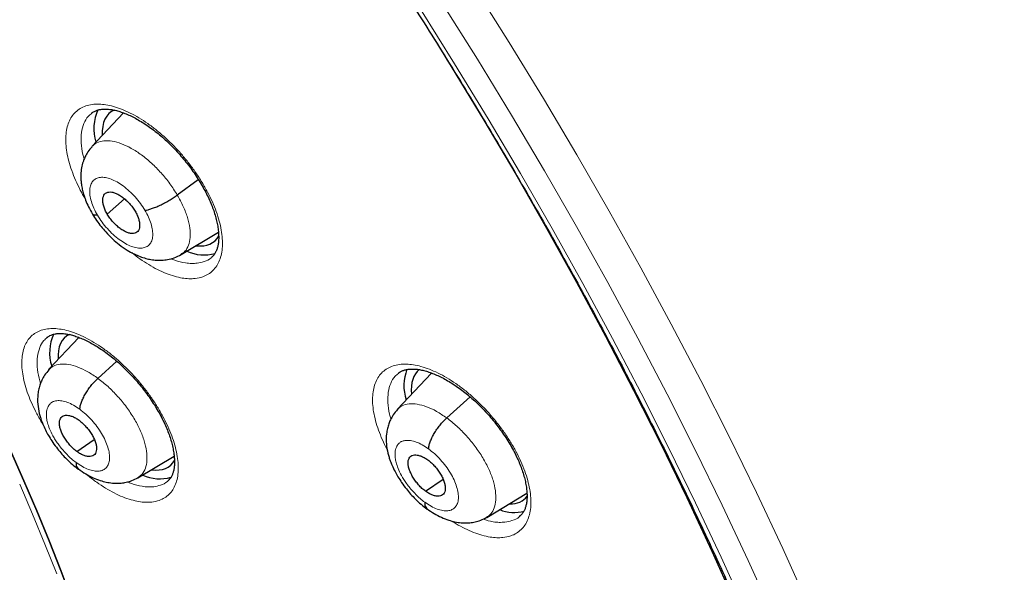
# Model space of a CAD drawing. Header units: millimetres. Extents: x 8 to 1465, y 12 to 1156.
# Tile 145 of 168: x 1220 to 1238, y 671 to 681. Entities that reach past the tile are written whole.
import ezdxf

# ---------------------------------------------------------------- set-up
doc = ezdxf.new("R2010")
doc.units = ezdxf.units.MM

msp = doc.modelspace()

# ---------------------------------------------------------------- linework, layer by layer
at = {"color": 7, "linetype": 'Continuous', "lineweight": 30}
for p, q in [((1221.812, 679.521), (1221.236, 678.912)), ((1222.783, 678.034), (1223.164, 678.316)), ((1221.515, 677.685), (1221.83, 677.962)), ((1222.851, 676.954), (1223.529, 677.359)), ((1221.003, 675.451), (1220.453, 674.869)), ((1221.347, 674.71), (1221.689, 675.02)), ((1227.39, 674.807), (1226.768, 674.149)), ((1227.664, 673.993), (1228.087, 674.375)), ((1220.965, 673.384), (1221.28, 673.603)), ((1222.069, 672.91), (1222.726, 673.302)), ((1227.281, 672.664), (1227.598, 672.884)), ((1228.387, 672.191), (1229.117, 672.628))]:
    msp.add_line(p, q, dxfattribs=at)
at = {"color": 252, "linetype": 'Continuous', "lineweight": 0, "flags": 128}
for points in [[(1228.157, 681.816), (1228.794, 680.799), (1229.416, 679.78), (1230.02, 678.759), (1230.608, 677.738), (1231.177, 676.715), (1231.729, 675.694), (1232.263, 674.673), (1232.778, 673.655), (1233.274, 672.639), (1233.75, 671.626), (1234.207, 670.617), (1234.644, 669.612), (1235.06, 668.613), (1235.456, 667.62), (1235.831, 666.634), (1236.185, 665.655), (1236.518, 664.683), (1236.828, 663.721), (1237.117, 662.768), (1237.385, 661.825), (1237.629, 660.893), (1237.852, 659.971)], [(1233.578, 670.41), (1233.126, 671.409), (1232.654, 672.412), (1232.163, 673.418), (1231.654, 674.427), (1231.125, 675.438), (1230.579, 676.449), (1230.015, 677.461), (1229.433, 678.473), (1228.834, 679.483), (1228.219, 680.493), (1227.588, 681.499)], [(1227.186, 681.4), (1227.807, 680.409), (1228.413, 679.416), (1229.002, 678.421), (1229.574, 677.426), (1230.129, 676.43), (1230.667, 675.434), (1231.187, 674.44), (1231.689, 673.447), (1232.172, 672.457), (1232.636, 671.47), (1233.081, 670.487)], [(1219.929, 672.793), (1220.163, 672.248), (1220.387, 671.707), (1220.599, 671.168)]]:
    msp.add_lwpolyline(points, dxfattribs=at)
at = {"color": 7, "linetype": 'Continuous', "lineweight": 30, "flags": 128}
for points in [[(1227.446, 680.847), (1227.744, 680.365), (1228.336, 679.389), (1228.913, 678.411), (1229.472, 677.432), (1230.015, 676.453), (1230.541, 675.475), (1231.049, 674.498), (1231.539, 673.523), (1232.011, 672.55), (1232.464, 671.581), (1232.898, 670.615)], [(1220.876, 670.695), (1220.675, 671.23), (1220.463, 671.768), (1220.24, 672.309), (1220.005, 672.854), (1219.76, 673.401)], [(1219.76, 673.401), (1220.005, 672.854), (1220.24, 672.309), (1220.463, 671.768), (1220.675, 671.23), (1220.876, 670.695)]]:
    msp.add_lwpolyline(points, dxfattribs=at)
at = {"color": 7, "linetype": 'Continuous', "lineweight": 30}
for centre, radius, start, end in [((1222.111, 679.234), 0.839, 155.6312, 196.8513), ((1223.268, 677.711), 0.763, 245.9234, 285.1135), ((1221.269, 675.179), 0.798, 155.0091, 197.9371), ((1227.722, 674.575), 0.834, 158.9667, 197.7366), ((1222.468, 673.64), 0.75, 245.4806, 285.8131), ((1228.886, 672.969), 0.689, 247.547, 285.1917)]:
    msp.add_arc(centre, radius, start, end, dxfattribs=at)
for centre, major_axis, ratio, start_param, end_param in [((1222.506, 678.356), (-0.941, 1.169), 0.458717, 6.144557, 6.84526), ((1222.506, 678.356), (-0.941, 1.169), 0.458717, 2.700611, 3.339567), ((1221.708, 674.296), (-0.943, 1.17), 0.458154, 6.167823, 6.84529), ((1228.114, 673.692), (-0.95, 1.177), 0.458707, 6.281406, 6.875078), ((1221.708, 674.296), (-0.943, 1.17), 0.458154, 2.691456, 3.324169), ((1228.114, 673.692), (-0.95, 1.177), 0.458707, 2.7718, 3.259757)]:
    msp.add_ellipse(centre, major_axis=major_axis, ratio=ratio, start_param=start_param, end_param=end_param, dxfattribs=at)
at = {"color": 252, "linetype": 'Continuous', "lineweight": 0}
for points, knots in [([(1205.868, 717.281), (1206.857, 716.687), (1208.835, 715.499), (1211.842, 713.392), (1214.848, 711.068), (1217.835, 708.52), (1220.778, 705.775), (1223.654, 702.852), (1226.44, 699.775), (1229.115, 696.567), (1231.658, 693.255), (1234.049, 689.863), (1236.269, 686.419), (1238.301, 682.949), (1240.129, 679.481), (1241.738, 676.041), (1243.116, 672.657), (1244.253, 669.355), (1245.139, 666.161), (1245.767, 663.1), (1246.133, 660.196), (1246.233, 657.472), (1246.067, 654.948), (1245.635, 652.646), (1244.944, 650.581), (1243.99, 648.779), (1242.892, 647.318), (1242.004, 646.596), (1241.609, 646.275)], [0, 0, 0, 0, 0.038759, 0.077519, 0.116278, 0.155037, 0.193797, 0.232556, 0.271315, 0.310075, 0.348834, 0.387593, 0.426353, 0.465112, 0.503871, 0.542631, 0.58139, 0.620149, 0.658909, 0.697668, 0.736427, 0.775187, 0.813946, 0.852705, 0.891465, 0.930224, 0.968983, 1, 1, 1, 1]), ([(1223.106, 676.52), (1223.154, 676.528), (1223.241, 676.543), (1223.347, 676.596), (1223.431, 676.662), (1223.5, 676.746), (1223.552, 676.848), (1223.586, 676.965), (1223.603, 677.097), (1223.602, 677.241), (1223.583, 677.397), (1223.546, 677.561), (1223.492, 677.732), (1223.421, 677.907), (1223.335, 678.085), (1223.234, 678.263), (1223.121, 678.438), (1222.995, 678.61), (1222.859, 678.775), (1222.714, 678.931), (1222.563, 679.077), (1222.407, 679.211), (1222.248, 679.331), (1222.089, 679.435), (1221.93, 679.522), (1221.775, 679.591), (1221.628, 679.641), (1221.491, 679.671), (1221.361, 679.684), (1221.238, 679.677), (1221.125, 679.651), (1221.025, 679.605), (1220.939, 679.54), (1220.87, 679.457), (1220.817, 679.356), (1220.781, 679.24), (1220.763, 679.109), (1220.763, 678.965), (1220.781, 678.81), (1220.817, 678.647), (1220.87, 678.476), (1220.94, 678.301), (1221.02, 678.131), (1221.084, 678.02), (1221.114, 677.968)], [0, 0, 0, 0, 0.029208, 0.053048, 0.076965, 0.100805, 0.124638, 0.148547, 0.17238, 0.196188, 0.220072, 0.24388, 0.267656, 0.291509, 0.315285, 0.339038, 0.362866, 0.386618, 0.410364, 0.434186, 0.457932, 0.481693, 0.505529, 0.52929, 0.553079, 0.576944, 0.600733, 0.623051, 0.645369, 0.669206, 0.693119, 0.716956, 0.740793, 0.764706, 0.788543, 0.81237, 0.836273, 0.860099, 0.883897, 0.907771, 0.93157, 0.955337, 0.979181, 1, 1, 1, 1]), ([(1221.096, 678.684), (1221.088, 678.712), (1221.057, 678.816), (1221.038, 678.981), (1221.043, 679.172), (1221.088, 679.333), (1221.151, 679.449), (1221.212, 679.496), (1221.234, 679.513)], [0, 0, 0, 0, 0.0742988, 0.2762749, 0.4785119, 0.6807506, 0.8830981, 1, 1, 1, 1]), ([(1221.237, 678.911), (1221.266, 678.936), (1221.325, 678.988), (1221.451, 679.019), (1221.601, 679.015), (1221.769, 678.97), (1221.95, 678.885), (1222.136, 678.765), (1222.319, 678.613), (1222.493, 678.436), (1222.653, 678.241), (1222.74, 678.103), (1222.783, 678.034)], [0, 0, 0, 0, 0.093363, 0.194097, 0.294832, 0.395434, 0.496089, 0.596829, 0.697583, 0.798371, 0.899116, 1, 1, 1, 1]), ([(1221.339, 677.666), (1221.316, 677.708), (1221.27, 677.793), (1221.224, 677.916), (1221.198, 678.032), (1221.194, 678.135), (1221.212, 678.223), (1221.252, 678.29), (1221.311, 678.335), (1221.388, 678.357), (1221.479, 678.353), (1221.582, 678.325), (1221.691, 678.274), (1221.804, 678.2), (1221.915, 678.108), (1222.021, 678.001), (1222.118, 677.883), (1222.17, 677.799), (1222.197, 677.758)], [0, 0, 0, 0, 0.062503, 0.125005, 0.187506, 0.250005, 0.312506, 0.375004, 0.437505, 0.500002, 0.562502, 0.625001, 0.687503, 0.750002, 0.812503, 0.875, 0.937502, 1, 1, 1, 1]), ([(1222.783, 678.034), (1222.821, 677.965), (1222.898, 677.826), (1222.973, 677.622), (1223.016, 677.431), (1223.023, 677.261), (1222.992, 677.118), (1222.935, 677.013), (1222.875, 676.975), (1222.849, 676.958)], [0, 0, 0, 0, 0.148328, 0.296453, 0.444643, 0.59278, 0.740897, 0.88889, 1, 1, 1, 1]), ([(1222.197, 677.758), (1222.22, 677.716), (1222.266, 677.631), (1222.312, 677.508), (1222.338, 677.392), (1222.342, 677.289), (1222.324, 677.202), (1222.285, 677.134), (1222.225, 677.089), (1222.148, 677.068), (1222.057, 677.071), (1221.954, 677.099), (1221.845, 677.151), (1221.732, 677.224), (1221.621, 677.316), (1221.515, 677.423), (1221.418, 677.541), (1221.366, 677.625), (1221.339, 677.666)], [0, 0, 0, 0, 0.062498, 0.125, 0.187496, 0.249998, 0.312497, 0.374999, 0.437498, 0.499998, 0.562495, 0.624996, 0.687494, 0.749995, 0.812494, 0.874995, 0.937497, 1, 1, 1, 1]), ([(1221.958, 676.989), (1222.008, 676.95), (1222.11, 676.871), (1222.267, 676.769), (1222.425, 676.68), (1222.581, 676.609), (1222.732, 676.558), (1222.87, 676.527), (1222.996, 676.513), (1223.069, 676.518), (1223.106, 676.52)], [0, 0, 0, 0, 0.121477, 0.251235, 0.380582, 0.510094, 0.640019, 0.769533, 0.884766, 1, 1, 1, 1]), ([(1223.142, 676.798), (1223.109, 676.795), (1223.043, 676.79), (1222.909, 676.805), (1222.785, 676.831), (1222.693, 676.871), (1222.671, 676.88)], [0, 0, 0, 0, 0.236917, 0.473833, 0.87345, 1, 1, 1, 1]), ([(1223.401, 676.902), (1223.4, 676.9), (1223.366, 676.862), (1223.279, 676.824), (1223.184, 676.806), (1223.142, 676.798)], [0, 0, 0, 0, 0.026984, 0.562654, 1, 1, 1, 1]), ([(1222.321, 672.469), (1222.367, 672.476), (1222.452, 672.491), (1222.556, 672.542), (1222.639, 672.607), (1222.706, 672.69), (1222.755, 672.791), (1222.788, 672.907), (1222.803, 673.038), (1222.8, 673.181), (1222.779, 673.335), (1222.741, 673.498), (1222.685, 673.668), (1222.613, 673.842), (1222.526, 674.019), (1222.424, 674.196), (1222.309, 674.371), (1222.182, 674.542), (1222.045, 674.706), (1221.9, 674.862), (1221.749, 675.008), (1221.593, 675.142), (1221.434, 675.261), (1221.274, 675.366), (1221.116, 675.453), (1220.961, 675.523), (1220.815, 675.573), (1220.679, 675.603), (1220.55, 675.616), (1220.429, 675.611), (1220.317, 675.585), (1220.218, 675.54), (1220.135, 675.476), (1220.067, 675.393), (1220.016, 675.294), (1219.982, 675.178), (1219.966, 675.049), (1219.967, 674.906), (1219.987, 674.753), (1220.025, 674.59), (1220.079, 674.421), (1220.15, 674.247), (1220.238, 674.07), (1220.305, 673.947), (1220.346, 673.884), (1220.35, 673.879)], [0, 0, 0, 0, 0.028663, 0.052387, 0.076187, 0.09991, 0.123622, 0.14741, 0.171121, 0.194812, 0.218578, 0.242268, 0.265937, 0.289681, 0.31335, 0.337007, 0.36074, 0.384397, 0.408056, 0.431791, 0.455451, 0.479126, 0.502877, 0.526553, 0.550251, 0.574025, 0.597723, 0.619964, 0.642205, 0.665922, 0.689715, 0.713432, 0.737149, 0.760943, 0.78466, 0.808366, 0.832147, 0.855853, 0.879536, 0.903295, 0.926978, 0.950642, 0.974381, 0.998045, 1, 1, 1, 1]), ([(1220.307, 674.622), (1220.297, 674.652), (1220.264, 674.758), (1220.243, 674.924), (1220.246, 675.113), (1220.287, 675.272), (1220.349, 675.387), (1220.408, 675.433), (1220.43, 675.45)], [0, 0, 0, 0, 0.0802049, 0.2805321, 0.481062, 0.681593, 0.8822388, 1, 1, 1, 1]), ([(1220.455, 674.867), (1220.481, 674.891), (1220.538, 674.943), (1220.661, 674.973), (1220.811, 674.968), (1220.98, 674.921), (1221.161, 674.838), (1221.285, 674.753), (1221.347, 674.71)], [0, 0, 0, 0, 0.149111, 0.319219, 0.489348, 0.659537, 0.829654, 1, 1, 1, 1]), ([(1228.682, 671.826), (1228.731, 671.834), (1228.82, 671.849), (1228.927, 671.901), (1229.013, 671.966), (1229.084, 672.05), (1229.136, 672.151), (1229.172, 672.268), (1229.19, 672.399), (1229.189, 672.542), (1229.17, 672.697), (1229.134, 672.86), (1229.079, 673.029), (1229.009, 673.204), (1228.922, 673.38), (1228.821, 673.557), (1228.706, 673.732), (1228.58, 673.902), (1228.443, 674.066), (1228.297, 674.222), (1228.145, 674.367), (1227.987, 674.5), (1227.827, 674.619), (1227.666, 674.723), (1227.505, 674.81), (1227.348, 674.879), (1227.199, 674.928), (1227.06, 674.959), (1226.928, 674.971), (1226.804, 674.965), (1226.689, 674.939), (1226.587, 674.894), (1226.5, 674.829), (1226.429, 674.746), (1226.375, 674.647), (1226.338, 674.531), (1226.32, 674.4), (1226.319, 674.258), (1226.337, 674.104), (1226.372, 673.942), (1226.425, 673.772), (1226.496, 673.598), (1226.551, 673.477), (1226.587, 673.415), (1226.588, 673.412)], [0, 0, 0, 0, 0.030036, 0.054363, 0.078767, 0.103093, 0.127397, 0.151779, 0.176084, 0.200348, 0.224691, 0.248955, 0.273179, 0.297481, 0.321706, 0.345907, 0.370186, 0.394387, 0.418593, 0.442876, 0.467081, 0.491317, 0.515629, 0.539864, 0.564142, 0.588496, 0.612774, 0.635583, 0.658392, 0.682706, 0.707098, 0.731412, 0.755727, 0.780119, 0.804434, 0.828727, 0.853098, 0.877391, 0.901642, 0.925971, 0.950222, 0.974437, 0.998729, 1, 1, 1, 1]), ([(1221.347, 674.71), (1221.408, 674.662), (1221.531, 674.566), (1221.706, 674.387), (1221.865, 674.193), (1222.002, 673.988), (1222.112, 673.78), (1222.19, 673.578), (1222.232, 673.389), (1222.239, 673.22), (1222.21, 673.077), (1222.155, 672.97), (1222.094, 672.93), (1222.067, 672.913)], [0, 0, 0, 0, 0.092829, 0.185536, 0.278282, 0.370993, 0.463693, 0.556313, 0.648882, 0.741575, 0.834272, 0.926847, 1, 1, 1, 1]), ([(1226.652, 673.972), (1226.643, 674.003), (1226.611, 674.108), (1226.593, 674.275), (1226.599, 674.464), (1226.644, 674.624), (1226.708, 674.738), (1226.768, 674.784), (1226.789, 674.799)], [0, 0, 0, 0, 0.08071, 0.282762, 0.485187, 0.687613, 0.890249, 1, 1, 1, 1]), ([(1220.952, 673.185), (1220.923, 673.207), (1220.867, 673.251), (1220.787, 673.326), (1220.715, 673.404), (1220.652, 673.483), (1220.597, 673.56), (1220.537, 673.655), (1220.481, 673.764), (1220.439, 673.877), (1220.422, 673.953), (1220.415, 674.001), (1220.413, 674.027), (1220.412, 674.05), (1220.412, 674.07), (1220.413, 674.086), (1220.415, 674.107), (1220.421, 674.141), (1220.434, 674.182), (1220.457, 674.224), (1220.482, 674.253), (1220.506, 674.272), (1220.526, 674.284), (1220.549, 674.294), (1220.575, 674.301), (1220.62, 674.309), (1220.692, 674.306), (1220.793, 674.279), (1220.903, 674.229), (1220.979, 674.176), (1221.017, 674.15)], [0, 0, 0, 0, 0.048471, 0.094512, 0.13828, 0.179802, 0.219056, 0.256024, 0.323037, 0.38099, 0.429807, 0.446794, 0.462331, 0.476421, 0.489063, 0.500255, 0.507987, 0.532216, 0.571606, 0.606277, 0.647605, 0.665994, 0.685433, 0.705923, 0.72747, 0.750087, 0.811745, 0.873935, 0.936621, 1, 1, 1, 1]), ([(1221.017, 674.15), (1221.055, 674.121), (1221.129, 674.062), (1221.235, 673.954), (1221.331, 673.837), (1221.415, 673.712), (1221.481, 673.586), (1221.529, 673.463), (1221.555, 673.348), (1221.56, 673.245), (1221.542, 673.159), (1221.504, 673.092), (1221.445, 673.047), (1221.368, 673.026), (1221.277, 673.029), (1221.175, 673.058), (1221.065, 673.108), (1220.99, 673.16), (1220.952, 673.185)], [0, 0, 0, 0, 0.062503, 0.125005, 0.187505, 0.250005, 0.312505, 0.375007, 0.437509, 0.500007, 0.562508, 0.625006, 0.687506, 0.750004, 0.812503, 0.875, 0.937502, 1, 1, 1, 1]), ([(1226.769, 674.147), (1226.796, 674.171), (1226.853, 674.222), (1226.977, 674.254), (1227.127, 674.248), (1227.297, 674.202), (1227.478, 674.12), (1227.602, 674.035), (1227.664, 673.993)], [0, 0, 0, 0, 0.14943, 0.319474, 0.489539, 0.659665, 0.829717, 1, 1, 1, 1]), ([(1227.664, 673.993), (1227.726, 673.945), (1227.85, 673.849), (1228.024, 673.67), (1228.183, 673.476), (1228.321, 673.271), (1228.431, 673.063), (1228.509, 672.861), (1228.551, 672.672), (1228.557, 672.502), (1228.528, 672.36), (1228.472, 672.252), (1228.411, 672.212), (1228.384, 672.195)], [0, 0, 0, 0, 0.092816, 0.185512, 0.278246, 0.370945, 0.463633, 0.55624, 0.648797, 0.741478, 0.834163, 0.926727, 1, 1, 1, 1]), ([(1227.267, 672.465), (1227.238, 672.487), (1227.182, 672.53), (1227.102, 672.606), (1227.03, 672.684), (1226.966, 672.762), (1226.911, 672.839), (1226.851, 672.934), (1226.795, 673.043), (1226.754, 673.157), (1226.736, 673.233), (1226.73, 673.28), (1226.727, 673.306), (1226.727, 673.329), (1226.727, 673.349), (1226.728, 673.365), (1226.73, 673.387), (1226.735, 673.421), (1226.749, 673.462), (1226.772, 673.504), (1226.797, 673.533), (1226.821, 673.552), (1226.841, 673.564), (1226.864, 673.574), (1226.89, 673.582), (1226.936, 673.589), (1227.008, 673.587), (1227.11, 673.56), (1227.22, 673.51), (1227.296, 673.458), (1227.335, 673.432)], [0, 0, 0, 0, 0.048475, 0.094519, 0.138291, 0.179815, 0.219071, 0.256041, 0.323055, 0.381006, 0.42982, 0.446805, 0.46234, 0.476427, 0.489066, 0.500254, 0.50801, 0.532261, 0.571658, 0.606325, 0.647643, 0.666027, 0.685459, 0.705941, 0.72748, 0.750088, 0.811732, 0.873918, 0.936608, 1, 1, 1, 1]), ([(1227.335, 673.432), (1227.372, 673.403), (1227.447, 673.344), (1227.553, 673.236), (1227.649, 673.119), (1227.733, 672.995), (1227.799, 672.868), (1227.847, 672.745), (1227.873, 672.63), (1227.878, 672.527), (1227.86, 672.44), (1227.821, 672.373), (1227.762, 672.328), (1227.685, 672.307), (1227.593, 672.31), (1227.49, 672.338), (1227.38, 672.389), (1227.305, 672.44), (1227.267, 672.465)], [0, 0, 0, 0, 0.062503, 0.125005, 0.187505, 0.250005, 0.312505, 0.375007, 0.437509, 0.500007, 0.562508, 0.625006, 0.687506, 0.750004, 0.812503, 0.875, 0.937502, 1, 1, 1, 1]), ([(1221.135, 672.974), (1221.146, 672.965), (1221.208, 672.91), (1221.325, 672.825), (1221.484, 672.719), (1221.642, 672.63), (1221.797, 672.559), (1221.947, 672.507), (1222.085, 672.476), (1222.211, 672.462), (1222.284, 672.466), (1222.321, 672.469)], [0, 0, 0, 0, 0.024975, 0.149866, 0.275154, 0.400045, 0.525054, 0.650461, 0.775471, 0.887735, 1, 1, 1, 1]), ([(1222.356, 672.747), (1222.323, 672.745), (1222.257, 672.74), (1222.124, 672.755), (1221.999, 672.782), (1221.905, 672.824), (1221.881, 672.834)], [0, 0, 0, 0, 0.23551, 0.47102, 0.864594, 1, 1, 1, 1]), ([(1222.609, 672.848), (1222.607, 672.847), (1222.574, 672.81), (1222.49, 672.773), (1222.398, 672.755), (1222.356, 672.747)], [0, 0, 0, 0, 0.0225559, 0.5640225, 1, 1, 1, 1]), ([(1228.717, 672.105), (1228.683, 672.103), (1228.616, 672.098), (1228.484, 672.11), (1228.381, 672.139), (1228.317, 672.158)], [0, 0, 0, 0, 0.277271, 0.554542, 1, 1, 1, 1]), ([(1228.985, 672.212), (1228.982, 672.209), (1228.946, 672.17), (1228.857, 672.131), (1228.76, 672.113), (1228.717, 672.105)], [0, 0, 0, 0, 0.042113, 0.567596, 1, 1, 1, 1]), ([(1227.758, 672.125), (1227.783, 672.109), (1227.862, 672.057), (1227.993, 671.986), (1228.151, 671.915), (1228.303, 671.864), (1228.443, 671.833), (1228.571, 671.819), (1228.645, 671.824), (1228.682, 671.826)], [0, 0, 0, 0, 0.07447, 0.234545, 0.394896, 0.555759, 0.716111, 0.858056, 1, 1, 1, 1])]:
    msp.add_open_spline(points, degree=3, knots=knots, dxfattribs=at)
at = {"color": 7, "linetype": 'Continuous', "lineweight": 30}
for points, knots in [([(1241.618, 646.238), (1241.656, 646.268), (1241.733, 646.327), (1241.835, 646.408), (1241.921, 646.478), (1241.99, 646.535), (1242.044, 646.58), (1242.089, 646.618), (1242.136, 646.658), (1242.195, 646.708), (1242.267, 646.771), (1242.346, 646.84), (1242.42, 646.907), (1242.485, 646.966), (1242.546, 647.023), (1242.617, 647.09), (1242.7, 647.169), (1242.789, 647.256), (1242.868, 647.335), (1242.939, 647.407), (1243.01, 647.48), (1243.086, 647.56), (1243.162, 647.641), (1243.23, 647.716), (1243.287, 647.779), (1243.339, 647.838), (1243.395, 647.901), (1243.46, 647.977), (1243.54, 648.071), (1243.627, 648.176), (1243.715, 648.285), (1243.803, 648.396), (1243.895, 648.516), (1243.994, 648.65), (1244.092, 648.784), (1244.181, 648.91), (1244.261, 649.027), (1244.337, 649.141), (1244.416, 649.263), (1244.495, 649.387), (1244.572, 649.512), (1244.644, 649.631), (1244.71, 649.744), (1244.768, 649.846), (1244.82, 649.938), (1244.868, 650.026), (1244.919, 650.119), (1244.975, 650.225), (1245.036, 650.344), (1245.101, 650.473), (1245.175, 650.623), (1245.253, 650.789), (1245.335, 650.969), (1245.41, 651.142), (1245.478, 651.303), (1245.536, 651.445), (1245.586, 651.573), (1245.634, 651.698), (1245.684, 651.832), (1245.735, 651.971), (1245.785, 652.113), (1245.834, 652.26), (1245.887, 652.42), (1245.941, 652.593), (1245.991, 652.757), (1246.033, 652.901), (1246.065, 653.016), (1246.092, 653.116), (1246.116, 653.204), (1246.143, 653.306), (1246.175, 653.434), (1246.214, 653.593), (1246.255, 653.768), (1246.297, 653.953), (1246.337, 654.147), (1246.375, 654.337), (1246.411, 654.523), (1246.442, 654.698), (1246.469, 654.862), (1246.493, 655.009), (1246.513, 655.137), (1246.529, 655.248), (1246.546, 655.368), (1246.565, 655.511), (1246.588, 655.693), (1246.613, 655.903), (1246.641, 656.165), (1246.669, 656.473), (1246.695, 656.817), (1246.717, 657.166), (1246.731, 657.462), (1246.74, 657.705), (1246.745, 657.893), (1246.749, 658.079), (1246.751, 658.258), (1246.752, 658.421), (1246.752, 658.561), (1246.752, 658.677), (1246.751, 658.77), (1246.75, 658.844), (1246.749, 658.912), (1246.748, 658.99), (1246.746, 659.098), (1246.743, 659.24), (1246.738, 659.417), (1246.73, 659.615), (1246.718, 659.899), (1246.699, 660.256), (1246.67, 660.68), (1246.636, 661.093), (1246.598, 661.503), (1246.553, 661.925), (1246.499, 662.375), (1246.434, 662.865), (1246.356, 663.396), (1246.263, 663.97), (1246.175, 664.464), (1246.101, 664.855), (1246.049, 665.121), (1246.001, 665.36), (1245.957, 665.57), (1245.918, 665.755), (1245.884, 665.913), (1245.855, 666.043), (1245.833, 666.144), (1245.813, 666.231), (1245.792, 666.324), (1245.765, 666.443), (1245.73, 666.59), (1245.689, 666.767), (1245.64, 666.966), (1245.585, 667.19), (1245.523, 667.44), (1245.452, 667.715), (1245.374, 668.012), (1245.289, 668.323), (1245.201, 668.64), (1245.11, 668.96), (1244.943, 669.534), (1244.686, 670.371), (1244.322, 671.477), (1243.927, 672.596), (1243.503, 673.729), (1243.05, 674.872), (1242.607, 675.934), (1242.186, 676.899), (1241.8, 677.755), (1241.415, 678.581), (1241.032, 679.378), (1240.653, 680.144), (1240.286, 680.868), (1239.931, 681.552), (1239.589, 682.197), (1239.256, 682.812), (1238.93, 683.403), (1238.601, 683.987), (1238.259, 684.586), (1237.894, 685.212), (1237.498, 685.879), (1237.07, 686.587), (1236.607, 687.336), (1236.116, 688.116), (1235.593, 688.926), (1235.04, 689.765), (1234.485, 690.588), (1233.93, 691.393), (1233.379, 692.177), (1232.803, 692.979), (1232.206, 693.793), (1231.531, 694.694), (1230.781, 695.672), (1229.953, 696.722), (1229.094, 697.783), (1228.201, 698.856), (1227.276, 699.936), (1226.339, 701), (1225.392, 702.045), (1224.469, 703.035), (1223.573, 703.971), (1222.705, 704.853), (1221.832, 705.719), (1221.117, 706.41), (1220.573, 706.926), (1220.209, 707.266), (1219.87, 707.58), (1219.557, 707.869), (1219.268, 708.132), (1219.004, 708.37), (1218.755, 708.593), (1218.523, 708.799), (1218.312, 708.985), (1218.135, 709.14), (1217.994, 709.263), (1217.888, 709.355), (1217.817, 709.417), (1217.758, 709.469), (1217.688, 709.529), (1217.59, 709.614), (1217.465, 709.721), (1217.32, 709.845), (1217.154, 709.986), (1216.968, 710.143), (1216.761, 710.318), (1216.528, 710.512), (1216.269, 710.727), (1215.983, 710.962), (1215.679, 711.21), (1215.369, 711.46), (1215.062, 711.705), (1214.766, 711.939), (1214.405, 712.222), (1213.987, 712.544), (1213.521, 712.898), (1213.121, 713.198), (1212.782, 713.448), (1212.504, 713.652), (1212.252, 713.834), (1212.045, 713.983), (1211.877, 714.103), (1211.737, 714.203), (1211.598, 714.301), (1211.449, 714.405), (1211.283, 714.522), (1211.091, 714.655), (1210.871, 714.807), (1210.621, 714.977), (1210.347, 715.162), (1210.061, 715.353), (1209.701, 715.592), (1209.279, 715.866), (1208.803, 716.17), (1208.388, 716.429), (1208.032, 716.648), (1207.735, 716.828), (1207.464, 716.991), (1207.258, 717.113), (1207.11, 717.199), (1207.014, 717.255), (1206.915, 717.313), (1206.849, 717.351), (1206.813, 717.372)], [0, 0, 0, 0, 0.002052, 0.004014, 0.005893, 0.007516, 0.008532, 0.009341, 0.010265, 0.011423, 0.013108, 0.014936, 0.016573, 0.018011, 0.01928, 0.020687, 0.022912, 0.025129, 0.027009, 0.028616, 0.030343, 0.032261, 0.034338, 0.036195, 0.037573, 0.038789, 0.040257, 0.042018, 0.044071, 0.046798, 0.049274, 0.051499, 0.05432, 0.057339, 0.060405, 0.063207, 0.065614, 0.068007, 0.070542, 0.073398, 0.075867, 0.078458, 0.080815, 0.082894, 0.084729, 0.086388, 0.088264, 0.090389, 0.092766, 0.095385, 0.09803, 0.101622, 0.105085, 0.108417, 0.111498, 0.114171, 0.116404, 0.118642, 0.121114, 0.123822, 0.126242, 0.128885, 0.131754, 0.134847, 0.13809, 0.140388, 0.142394, 0.144109, 0.14554, 0.14697, 0.149371, 0.152099, 0.15511, 0.158234, 0.161454, 0.164768, 0.167685, 0.17062, 0.173292, 0.175655, 0.177711, 0.179458, 0.180995, 0.183425, 0.186291, 0.189594, 0.193333, 0.198564, 0.203836, 0.209111, 0.21439, 0.217156, 0.219923, 0.222691, 0.225389, 0.227763, 0.229793, 0.231477, 0.232816, 0.23381, 0.234636, 0.235756, 0.237192, 0.239291, 0.241831, 0.244771, 0.247748, 0.253855, 0.259749, 0.26543, 0.270901, 0.276535, 0.282582, 0.289044, 0.296108, 0.303609, 0.311545, 0.315302, 0.318706, 0.321746, 0.32442, 0.32673, 0.32878, 0.33042, 0.33165, 0.332581, 0.333723, 0.335131, 0.337061, 0.339269, 0.341756, 0.344521, 0.347629, 0.351027, 0.354715, 0.358589, 0.362471, 0.366357, 0.370246, 0.383394, 0.396583, 0.409813, 0.423086, 0.436404, 0.449736, 0.459915, 0.469731, 0.479185, 0.488278, 0.49701, 0.505381, 0.513037, 0.520366, 0.527367, 0.534041, 0.540541, 0.547341, 0.554472, 0.561936, 0.570111, 0.57865, 0.587552, 0.596816, 0.606443, 0.616432, 0.625262, 0.634356, 0.643714, 0.65332, 0.662971, 0.675588, 0.688185, 0.700759, 0.714208, 0.727633, 0.741034, 0.754412, 0.767769, 0.779651, 0.791517, 0.803367, 0.815201, 0.820392, 0.825248, 0.829764, 0.833941, 0.837777, 0.841273, 0.844429, 0.847681, 0.850469, 0.852793, 0.854654, 0.856051, 0.856983, 0.857467, 0.858384, 0.859722, 0.86136, 0.863281, 0.865443, 0.867878, 0.870587, 0.873569, 0.877, 0.880735, 0.884773, 0.888891, 0.892878, 0.896734, 0.90046, 0.90695, 0.912999, 0.918607, 0.922524, 0.92618, 0.929452, 0.932306, 0.934254, 0.93598, 0.93775, 0.93965, 0.941751, 0.944229, 0.947085, 0.95032, 0.953933, 0.957736, 0.961442, 0.967971, 0.97416, 0.980006, 0.984167, 0.988058, 0.991605, 0.994806, 0.996131, 0.997387, 0.998591, 1, 1, 1, 1]), ([(1198.549, 709.997), (1198.638, 709.945), (1198.897, 709.795), (1199.327, 709.54), (1199.839, 709.23), (1200.352, 708.911), (1200.866, 708.585), (1201.381, 708.25), (1201.898, 707.908), (1202.415, 707.557), (1202.933, 707.199), (1203.451, 706.834), (1203.97, 706.46), (1204.489, 706.08), (1205.008, 705.692), (1205.527, 705.296), (1206.046, 704.894), (1206.565, 704.484), (1207.083, 704.068), (1207.601, 703.644), (1208.119, 703.214), (1208.635, 702.777), (1209.151, 702.334), (1209.665, 701.884), (1210.178, 701.428), (1210.69, 700.966), (1211.2, 700.498), (1211.709, 700.023), (1212.216, 699.543), (1212.722, 699.058), (1213.225, 698.566), (1213.726, 698.069), (1214.225, 697.567), (1214.721, 697.06), (1215.215, 696.548), (1215.707, 696.03), (1216.195, 695.508), (1216.681, 694.981), (1217.163, 694.45), (1217.643, 693.914), (1218.119, 693.374), (1218.592, 692.83), (1219.062, 692.282), (1219.527, 691.73), (1219.989, 691.174), (1220.447, 690.615), (1220.902, 690.052), (1221.352, 689.486), (1221.798, 688.917), (1222.239, 688.345), (1222.676, 687.77), (1223.109, 687.193), (1223.537, 686.613), (1223.96, 686.03), (1224.378, 685.445), (1224.791, 684.858), (1225.199, 684.27), (1225.602, 683.679), (1226, 683.087), (1226.392, 682.493), (1226.779, 681.898), (1227.16, 681.302), (1227.536, 680.705), (1227.905, 680.106), (1228.269, 679.508), (1228.627, 678.908), (1228.978, 678.308), (1229.324, 677.708), (1229.663, 677.108), (1229.996, 676.508), (1230.323, 675.908), (1230.643, 675.309), (1230.956, 674.71), (1231.263, 674.111), (1231.563, 673.514), (1231.857, 672.917), (1232.143, 672.322), (1232.422, 671.728), (1232.695, 671.135), (1232.96, 670.544), (1233.218, 669.955), (1233.469, 669.367), (1233.712, 668.782), (1233.949, 668.199), (1234.178, 667.618), (1234.399, 667.04), (1234.613, 666.464), (1234.819, 665.891), (1235.018, 665.322), (1235.209, 664.755), (1235.392, 664.192), (1235.567, 663.632), (1235.735, 663.075), (1235.895, 662.522), (1236.047, 661.973), (1236.191, 661.429), (1236.327, 660.888), (1236.455, 660.351), (1236.575, 659.819), (1236.687, 659.292), (1236.791, 658.769), (1236.887, 658.251), (1236.975, 657.738), (1237.055, 657.23), (1237.126, 656.727), (1237.19, 656.23), (1237.245, 655.738), (1237.292, 655.251), (1237.331, 654.771), (1237.362, 654.296), (1237.385, 653.827), (1237.4, 653.365), (1237.406, 652.908), (1237.405, 652.458), (1237.395, 652.015), (1237.377, 651.578), (1237.351, 651.147), (1237.317, 650.723), (1237.275, 650.307), (1237.225, 649.897), (1237.167, 649.494), (1237.101, 649.098), (1237.027, 648.71), (1236.945, 648.328), (1236.855, 647.955), (1236.757, 647.588), (1236.651, 647.229), (1236.537, 646.878), (1236.416, 646.535), (1236.287, 646.199), (1236.15, 645.871), (1236.005, 645.551), (1235.852, 645.238), (1235.692, 644.934), (1235.524, 644.638), (1235.348, 644.35), (1235.164, 644.07), (1234.973, 643.799), (1234.774, 643.535), (1234.568, 643.281), (1234.354, 643.034), (1234.132, 642.796), (1233.903, 642.568), (1233.682, 642.36), (1233.533, 642.233), (1233.467, 642.177)], [0, 0, 0, 0, 0.0036913, 0.0107004, 0.0177102, 0.0247207, 0.0317319, 0.0387439, 0.0457565, 0.0527698, 0.0597838, 0.0667984, 0.0738136, 0.0808294, 0.0878457, 0.0948627, 0.1018801, 0.1088981, 0.1159165, 0.1229355, 0.1299548, 0.1369746, 0.1439949, 0.1510155, 0.1580365, 0.1650578, 0.1720795, 0.1791015, 0.1861238, 0.1931464, 0.2001693, 0.2071924, 0.2142158, 0.2212394, 0.2282632, 0.2352871, 0.2423113, 0.2493356, 0.2563601, 0.2633846, 0.2704093, 0.2774341, 0.284459, 0.2914839, 0.2985089, 0.3055339, 0.312559, 0.319584, 0.3266091, 0.3336341, 0.3406591, 0.347684, 0.3547089, 0.3617337, 0.3687584, 0.3757829, 0.3828074, 0.3898317, 0.3968558, 0.4038798, 0.4109036, 0.4179271, 0.4249505, 0.4319736, 0.4389965, 0.4460191, 0.4530414, 0.4600634, 0.4670851, 0.4741064, 0.4811274, 0.488148, 0.4951682, 0.502188, 0.5092073, 0.5162263, 0.5232447, 0.5302626, 0.5372801, 0.544297, 0.5513133, 0.5583291, 0.5653443, 0.5723589, 0.5793728, 0.5863861, 0.5933987, 0.6004106, 0.6074218, 0.6144322, 0.6214419, 0.6284509, 0.635459, 0.6424664, 0.6494729, 0.6564786, 0.6634835, 0.6704876, 0.6774908, 0.6844933, 0.6914948, 0.6984956, 0.7054956, 0.7124949, 0.7194934, 0.7264912, 0.7334884, 0.740485, 0.7474812, 0.754477, 0.7614725, 0.7684679, 0.7754632, 0.7824586, 0.7894544, 0.7964506, 0.8034476, 0.8104456, 0.817445, 0.824446, 0.8314489, 0.8384544, 0.8454626, 0.8524742, 0.8594896, 0.8665094, 0.8735342, 0.8805645, 0.8876009, 0.8946441, 0.9016946, 0.9087531, 0.9158201, 0.922896, 0.9299813, 0.9370763, 0.9441811, 0.9512958, 0.9584201, 0.9655537, 0.972696, 0.9798463, 0.9870035, 0.9941665, 1, 1, 1, 1]), ([(1204.007, 690.542), (1204.071, 690.491), (1204.259, 690.344), (1204.57, 690.095), (1204.94, 689.793), (1205.308, 689.484), (1205.676, 689.169), (1206.043, 688.847), (1206.409, 688.519), (1206.774, 688.185), (1207.138, 687.844), (1207.5, 687.498), (1207.86, 687.146), (1208.218, 686.789), (1208.574, 686.426), (1208.927, 686.059), (1209.278, 685.686), (1209.627, 685.309), (1209.972, 684.927), (1210.314, 684.541), (1210.653, 684.151), (1210.989, 683.757), (1211.321, 683.359), (1211.649, 682.957), (1211.973, 682.552), (1212.293, 682.144), (1212.609, 681.734), (1212.92, 681.32), (1213.227, 680.904), (1213.529, 680.486), (1213.826, 680.065), (1214.118, 679.643), (1214.404, 679.219), (1214.686, 678.794), (1214.961, 678.367), (1215.232, 677.94), (1215.496, 677.512), (1215.755, 677.083), (1216.007, 676.654), (1216.253, 676.225), (1216.493, 675.797), (1216.727, 675.368), (1216.954, 674.94), (1217.175, 674.513), (1217.389, 674.087), (1217.595, 673.663), (1217.796, 673.239), (1217.988, 672.818), (1218.174, 672.399), (1218.353, 671.982), (1218.524, 671.567), (1218.688, 671.155), (1218.845, 670.746), (1218.994, 670.339), (1219.136, 669.937), (1219.27, 669.537), (1219.396, 669.142), (1219.515, 668.751), (1219.626, 668.363), (1219.729, 667.981), (1219.824, 667.602), (1219.912, 667.229), (1219.991, 666.861), (1220.063, 666.498), (1220.127, 666.141), (1220.184, 665.789), (1220.232, 665.443), (1220.273, 665.103), (1220.306, 664.769), (1220.331, 664.442), (1220.349, 664.122), (1220.359, 663.808), (1220.361, 663.501), (1220.356, 663.201), (1220.344, 662.908), (1220.324, 662.623), (1220.297, 662.345), (1220.263, 662.074), (1220.222, 661.811), (1220.173, 661.556), (1220.118, 661.309), (1220.056, 661.069), (1219.987, 660.837), (1219.912, 660.612), (1219.829, 660.396), (1219.74, 660.187), (1219.644, 659.985), (1219.541, 659.791), (1219.431, 659.605), (1219.314, 659.426), (1219.19, 659.254), (1219.058, 659.09), (1218.918, 658.933), (1218.77, 658.784), (1218.635, 658.659), (1218.545, 658.588), (1218.51, 658.56)], [0, 0, 0, 0, 0.00562, 0.0163, 0.026983, 0.037671, 0.048362, 0.059058, 0.069757, 0.080459, 0.091164, 0.101872, 0.112583, 0.123296, 0.134012, 0.144729, 0.155449, 0.166169, 0.176892, 0.187615, 0.198339, 0.209064, 0.21979, 0.230516, 0.241242, 0.251969, 0.262695, 0.273421, 0.284146, 0.29487, 0.305593, 0.316315, 0.327036, 0.337755, 0.348473, 0.359188, 0.369901, 0.380612, 0.39132, 0.402025, 0.412727, 0.423426, 0.434121, 0.444813, 0.4555, 0.466183, 0.476862, 0.487535, 0.498204, 0.508867, 0.519525, 0.530177, 0.540822, 0.551461, 0.562094, 0.572719, 0.583337, 0.593948, 0.604551, 0.615147, 0.625734, 0.636313, 0.646884, 0.657447, 0.668001, 0.678548, 0.689087, 0.699619, 0.710144, 0.720664, 0.731178, 0.741689, 0.752198, 0.762706, 0.773216, 0.783729, 0.79425, 0.804781, 0.815328, 0.825894, 0.836486, 0.847112, 0.857778, 0.868493, 0.879267, 0.890111, 0.901036, 0.912053, 0.923176, 0.934414, 0.945777, 0.957269, 0.968889, 0.980629, 0.992469, 1, 1, 1, 1]), ([(1221.231, 679.517), (1221.232, 679.518), (1221.246, 679.531), (1221.278, 679.549), (1221.329, 679.571), (1221.385, 679.585), (1221.448, 679.592), (1221.52, 679.591), (1221.597, 679.582), (1221.679, 679.565), (1221.765, 679.539), (1221.856, 679.505), (1221.952, 679.462), (1222.051, 679.411), (1222.152, 679.351), (1222.255, 679.283), (1222.359, 679.208), (1222.462, 679.126), (1222.563, 679.037), (1222.662, 678.943), (1222.758, 678.844), (1222.851, 678.74), (1222.941, 678.632), (1223.027, 678.519), (1223.108, 678.404), (1223.183, 678.288), (1223.252, 678.171), (1223.314, 678.055), (1223.368, 677.941), (1223.414, 677.831), (1223.453, 677.723), (1223.484, 677.617), (1223.508, 677.515), (1223.524, 677.418), (1223.533, 677.326), (1223.534, 677.242), (1223.529, 677.166), (1223.517, 677.099), (1223.5, 677.042), (1223.478, 676.993), (1223.45, 676.95), (1223.425, 676.92), (1223.406, 676.906), (1223.4, 676.903)], [0, 0, 0, 0, 0.002055, 0.033582, 0.06027, 0.085433, 0.11217, 0.137795, 0.162741, 0.187211, 0.211319, 0.235686, 0.260331, 0.285231, 0.310333, 0.335572, 0.360876, 0.386165, 0.411386, 0.436418, 0.461275, 0.486357, 0.511677, 0.537169, 0.562749, 0.588305, 0.613724, 0.638918, 0.663809, 0.688342, 0.712708, 0.737464, 0.762414, 0.787452, 0.812435, 0.837243, 0.861804, 0.886116, 0.910292, 0.934591, 0.961041, 0.989376, 1, 1, 1, 1]), ([(1221.24, 678.908), (1221.214, 678.878), (1221.167, 678.823), (1221.119, 678.738), (1221.088, 678.669), (1221.062, 678.591), (1221.042, 678.496), (1221.035, 678.393), (1221.038, 678.303), (1221.047, 678.222), (1221.062, 678.138), (1221.087, 678.043), (1221.123, 677.938), (1221.175, 677.816), (1221.223, 677.732), (1221.248, 677.688)], [0, 0, 0, 0, 0.093483, 0.168894, 0.226644, 0.269988, 0.360093, 0.45601, 0.516004, 0.573161, 0.645714, 0.715609, 0.798239, 0.893123, 1, 1, 1, 1]), ([(1221.515, 677.685), (1221.502, 677.71), (1221.475, 677.759), (1221.449, 677.832), (1221.434, 677.899), (1221.432, 677.96), (1221.442, 678.011), (1221.465, 678.052), (1221.5, 678.078), (1221.545, 678.09), (1221.598, 678.089), (1221.658, 678.072), (1221.723, 678.041), (1221.789, 677.998), (1221.854, 677.944), (1221.916, 677.882), (1221.974, 677.813), (1222.005, 677.763), (1222.02, 677.739)], [0, 0, 0, 0, 0.062616, 0.12509, 0.187745, 0.250478, 0.313046, 0.375342, 0.437604, 0.499999, 0.562394, 0.624657, 0.686952, 0.749521, 0.812255, 0.874909, 0.937384, 1, 1, 1, 1]), ([(1222.197, 677.758), (1222.215, 677.76), (1222.251, 677.766), (1222.318, 677.786), (1222.392, 677.813), (1222.47, 677.847), (1222.552, 677.888), (1222.632, 677.934), (1222.711, 677.983), (1222.759, 678.017), (1222.783, 678.034)], [0, 0, 0, 0, 0.123788, 0.248426, 0.373778, 0.499417, 0.625024, 0.750517, 0.875606, 1, 1, 1, 1]), ([(1221.248, 677.688), (1221.272, 677.649), (1221.319, 677.571), (1221.401, 677.463), (1221.497, 677.35), (1221.607, 677.24), (1221.737, 677.128), (1221.868, 677.036), (1221.995, 676.966), (1222.107, 676.918), (1222.209, 676.885), (1222.309, 676.862), (1222.407, 676.851), (1222.508, 676.85), (1222.614, 676.862), (1222.734, 676.893), (1222.812, 676.933), (1222.853, 676.955)], [0, 0, 0, 0, 0.068875, 0.133774, 0.194938, 0.27977, 0.356366, 0.445584, 0.520143, 0.584002, 0.642104, 0.694703, 0.751876, 0.801252, 0.858247, 0.924494, 1, 1, 1, 1]), ([(1221.339, 677.666), (1221.324, 677.666), (1221.292, 677.664), (1221.262, 677.672), (1221.253, 677.683), (1221.249, 677.688)], [0, 0, 0, 0, 0.359246, 0.716122, 1, 1, 1, 1]), ([(1222.02, 677.739), (1222.034, 677.714), (1222.061, 677.665), (1222.087, 677.592), (1222.101, 677.525), (1222.103, 677.464), (1222.093, 677.413), (1222.071, 677.372), (1222.036, 677.346), (1221.991, 677.334), (1221.938, 677.336), (1221.878, 677.352), (1221.813, 677.383), (1221.747, 677.426), (1221.682, 677.48), (1221.619, 677.542), (1221.562, 677.611), (1221.531, 677.661), (1221.515, 677.685)], [0, 0, 0, 0, 0.062616, 0.125091, 0.187745, 0.250479, 0.313048, 0.375343, 0.437605, 0.5, 0.562396, 0.624658, 0.686953, 0.749522, 0.812255, 0.874909, 0.937384, 1, 1, 1, 1]), ([(1220.427, 675.454), (1220.427, 675.455), (1220.441, 675.467), (1220.471, 675.484), (1220.519, 675.505), (1220.573, 675.519), (1220.635, 675.526), (1220.705, 675.525), (1220.781, 675.516), (1220.862, 675.499), (1220.947, 675.473), (1221.037, 675.44), (1221.132, 675.397), (1221.23, 675.346), (1221.332, 675.287), (1221.435, 675.22), (1221.538, 675.145), (1221.641, 675.063), (1221.743, 674.974), (1221.842, 674.881), (1221.939, 674.782), (1222.033, 674.679), (1222.123, 674.571), (1222.21, 674.459), (1222.292, 674.345), (1222.369, 674.229), (1222.439, 674.112), (1222.502, 673.997), (1222.557, 673.883), (1222.605, 673.773), (1222.645, 673.666), (1222.678, 673.561), (1222.703, 673.459), (1222.721, 673.362), (1222.731, 673.271), (1222.734, 673.187), (1222.73, 673.111), (1222.72, 673.045), (1222.704, 672.989), (1222.684, 672.94), (1222.658, 672.898), (1222.633, 672.868), (1222.614, 672.854), (1222.607, 672.849)], [0, 0, 0, 0, 0.000453, 0.03227, 0.058971, 0.084072, 0.110751, 0.136287, 0.161147, 0.185561, 0.209592, 0.233894, 0.258487, 0.283347, 0.30842, 0.333639, 0.358934, 0.384223, 0.409451, 0.434505, 0.459374, 0.484447, 0.509761, 0.535249, 0.560829, 0.586392, 0.611824, 0.637035, 0.661947, 0.686503, 0.710861, 0.735592, 0.760515, 0.785524, 0.810473, 0.835238, 0.859742, 0.883976, 0.908042, 0.932197, 0.958227, 0.986372, 1, 1, 1, 1]), ([(1220.459, 674.867), (1220.431, 674.835), (1220.382, 674.777), (1220.332, 674.687), (1220.297, 674.602), (1220.273, 674.518), (1220.252, 674.398), (1220.251, 674.249), (1220.275, 674.107), (1220.303, 674.006), (1220.327, 673.933), (1220.361, 673.848), (1220.406, 673.753), (1220.464, 673.65), (1220.531, 673.544), (1220.609, 673.438), (1220.694, 673.336), (1220.784, 673.241), (1220.885, 673.146), (1220.957, 673.091), (1220.994, 673.062)], [0, 0, 0, 0, 0.063865, 0.115105, 0.153923, 0.199746, 0.247907, 0.342074, 0.423942, 0.459929, 0.492864, 0.533762, 0.592091, 0.640638, 0.696923, 0.760957, 0.814079, 0.871555, 0.933451, 1, 1, 1, 1]), ([(1226.787, 674.803), (1226.789, 674.805), (1226.805, 674.821), (1226.84, 674.839), (1226.892, 674.861), (1226.95, 674.874), (1227.015, 674.881), (1227.088, 674.88), (1227.166, 674.87), (1227.25, 674.853), (1227.338, 674.827), (1227.431, 674.793), (1227.527, 674.75), (1227.628, 674.699), (1227.731, 674.639), (1227.835, 674.571), (1227.94, 674.496), (1228.044, 674.413), (1228.146, 674.325), (1228.246, 674.231), (1228.343, 674.133), (1228.437, 674.029), (1228.527, 673.921), (1228.614, 673.809), (1228.695, 673.695), (1228.771, 673.579), (1228.84, 673.463), (1228.902, 673.348), (1228.956, 673.235), (1229.001, 673.126), (1229.04, 673.019), (1229.071, 672.914), (1229.094, 672.813), (1229.11, 672.717), (1229.118, 672.626), (1229.119, 672.543), (1229.113, 672.469), (1229.1, 672.403), (1229.083, 672.347), (1229.06, 672.298), (1229.031, 672.256), (1229.006, 672.227), (1228.988, 672.215), (1228.984, 672.212)], [0, 0, 0, 0, 0.005465, 0.037061, 0.063378, 0.088334, 0.114838, 0.140356, 0.165269, 0.189726, 0.213871, 0.23828, 0.262965, 0.2879, 0.313032, 0.338294, 0.363617, 0.388917, 0.414147, 0.43918, 0.464039, 0.489128, 0.51445, 0.539937, 0.565505, 0.591039, 0.61643, 0.641589, 0.666439, 0.690929, 0.715257, 0.739988, 0.76491, 0.78992, 0.814879, 0.83967, 0.864233, 0.88858, 0.912845, 0.937293, 0.964176, 0.992935, 1, 1, 1, 1]), ([(1221.017, 674.15), (1221.02, 674.17), (1221.025, 674.21), (1221.047, 674.28), (1221.078, 674.353), (1221.119, 674.43), (1221.168, 674.507), (1221.223, 674.58), (1221.283, 674.65), (1221.326, 674.69), (1221.347, 674.71)], [0, 0, 0, 0, 0.123829, 0.248514, 0.373865, 0.499438, 0.624955, 0.750414, 0.875542, 1, 1, 1, 1]), ([(1226.773, 674.147), (1226.745, 674.114), (1226.696, 674.056), (1226.646, 673.966), (1226.611, 673.882), (1226.587, 673.798), (1226.566, 673.678), (1226.564, 673.529), (1226.588, 673.386), (1226.617, 673.284), (1226.642, 673.209), (1226.676, 673.122), (1226.722, 673.027), (1226.781, 672.923), (1226.849, 672.817), (1226.927, 672.712), (1227.011, 672.611), (1227.1, 672.518), (1227.201, 672.424), (1227.272, 672.37), (1227.31, 672.341)], [0, 0, 0, 0, 0.064097, 0.115362, 0.154005, 0.19942, 0.247423, 0.341643, 0.423981, 0.460673, 0.494631, 0.536418, 0.595141, 0.643685, 0.699757, 0.763374, 0.816051, 0.872975, 0.934213, 1, 1, 1, 1]), ([(1220.965, 673.384), (1220.943, 673.401), (1220.9, 673.435), (1220.838, 673.499), (1220.782, 673.569), (1220.733, 673.642), (1220.693, 673.716), (1220.665, 673.788), (1220.65, 673.855), (1220.647, 673.915), (1220.657, 673.966), (1220.68, 674.006), (1220.715, 674.031), (1220.76, 674.043), (1220.814, 674.041), (1220.873, 674.025), (1220.938, 673.997), (1220.982, 673.967), (1221.004, 673.952)], [0, 0, 0, 0, 0.0626155, 0.1250987, 0.1877616, 0.2504972, 0.3130599, 0.3753436, 0.4375958, 0.4999868, 0.5623819, 0.6246435, 0.6869349, 0.7495006, 0.8122356, 0.8748973, 0.9373813, 1, 1, 1, 1]), ([(1221.004, 673.952), (1221.026, 673.934), (1221.069, 673.9), (1221.131, 673.836), (1221.187, 673.766), (1221.236, 673.693), (1221.276, 673.619), (1221.304, 673.547), (1221.32, 673.48), (1221.322, 673.42), (1221.312, 673.369), (1221.289, 673.329), (1221.254, 673.304), (1221.209, 673.292), (1221.156, 673.294), (1221.096, 673.31), (1221.032, 673.338), (1220.987, 673.368), (1220.965, 673.384)], [0, 0, 0, 0, 0.0626158, 0.1250991, 0.1877619, 0.2504973, 0.3130601, 0.3753439, 0.4375964, 0.4999876, 0.5623828, 0.6246442, 0.6869354, 0.749501, 0.812236, 0.8748978, 0.9373817, 1, 1, 1, 1]), ([(1227.335, 673.432), (1227.337, 673.452), (1227.342, 673.492), (1227.364, 673.561), (1227.395, 673.635), (1227.436, 673.712), (1227.485, 673.789), (1227.541, 673.863), (1227.601, 673.932), (1227.643, 673.973), (1227.664, 673.993)], [0, 0, 0, 0, 0.123719, 0.248375, 0.373751, 0.499377, 0.624954, 0.750461, 0.8756, 1, 1, 1, 1]), ([(1227.281, 672.664), (1227.259, 672.681), (1227.215, 672.715), (1227.153, 672.779), (1227.097, 672.849), (1227.048, 672.922), (1227.009, 672.996), (1226.98, 673.068), (1226.965, 673.135), (1226.962, 673.196), (1226.973, 673.247), (1226.995, 673.286), (1227.031, 673.312), (1227.076, 673.324), (1227.13, 673.322), (1227.19, 673.306), (1227.254, 673.278), (1227.298, 673.248), (1227.321, 673.233)], [0, 0, 0, 0, 0.062615, 0.125099, 0.187762, 0.250498, 0.31306, 0.375343, 0.437594, 0.499984, 0.562379, 0.624642, 0.686933, 0.749499, 0.812234, 0.874896, 0.937381, 1, 1, 1, 1]), ([(1227.321, 673.233), (1227.343, 673.216), (1227.387, 673.182), (1227.448, 673.117), (1227.505, 673.048), (1227.553, 672.975), (1227.593, 672.901), (1227.621, 672.829), (1227.637, 672.761), (1227.639, 672.701), (1227.629, 672.65), (1227.606, 672.611), (1227.571, 672.585), (1227.526, 672.573), (1227.472, 672.575), (1227.412, 672.59), (1227.347, 672.619), (1227.303, 672.649), (1227.281, 672.664)], [0, 0, 0, 0, 0.062616, 0.125099, 0.187763, 0.250498, 0.31306, 0.375343, 0.437595, 0.499985, 0.562381, 0.624643, 0.686934, 0.7495, 0.812235, 0.874897, 0.937381, 1, 1, 1, 1]), ([(1220.952, 673.185), (1220.952, 673.167), (1220.952, 673.131), (1220.968, 673.093), (1220.983, 673.071), (1220.996, 673.065), (1220.996, 673.065)], [0, 0, 0, 0, 0.328732, 0.654432, 0.979577, 1, 1, 1, 1]), ([(1220.992, 673.068), (1221.036, 673.037), (1221.122, 672.976), (1221.256, 672.908), (1221.38, 672.859), (1221.478, 672.833), (1221.551, 672.82), (1221.617, 672.812), (1221.688, 672.809), (1221.773, 672.813), (1221.865, 672.827), (1221.969, 672.856), (1222.035, 672.891), (1222.071, 672.91)], [0, 0, 0, 0, 0.126959, 0.251213, 0.372429, 0.472338, 0.521556, 0.568281, 0.638087, 0.706736, 0.789768, 0.887471, 1, 1, 1, 1]), ([(1227.267, 672.465), (1227.267, 672.447), (1227.267, 672.411), (1227.283, 672.372), (1227.298, 672.35), (1227.311, 672.345), (1227.312, 672.344)], [0, 0, 0, 0, 0.327203, 0.651195, 0.974487, 1, 1, 1, 1]), ([(1227.308, 672.346), (1227.35, 672.317), (1227.435, 672.258), (1227.568, 672.189), (1227.693, 672.14), (1227.793, 672.114), (1227.868, 672.1), (1227.934, 672.093), (1228.006, 672.09), (1228.09, 672.094), (1228.182, 672.108), (1228.286, 672.138), (1228.352, 672.173), (1228.388, 672.192)], [0, 0, 0, 0, 0.122783, 0.246118, 0.36982, 0.472173, 0.52197, 0.568721, 0.638501, 0.707096, 0.790043, 0.887627, 1, 1, 1, 1])]:
    msp.add_open_spline(points, degree=3, knots=knots, dxfattribs=at)

doc.saveas('drawing.dxf')
